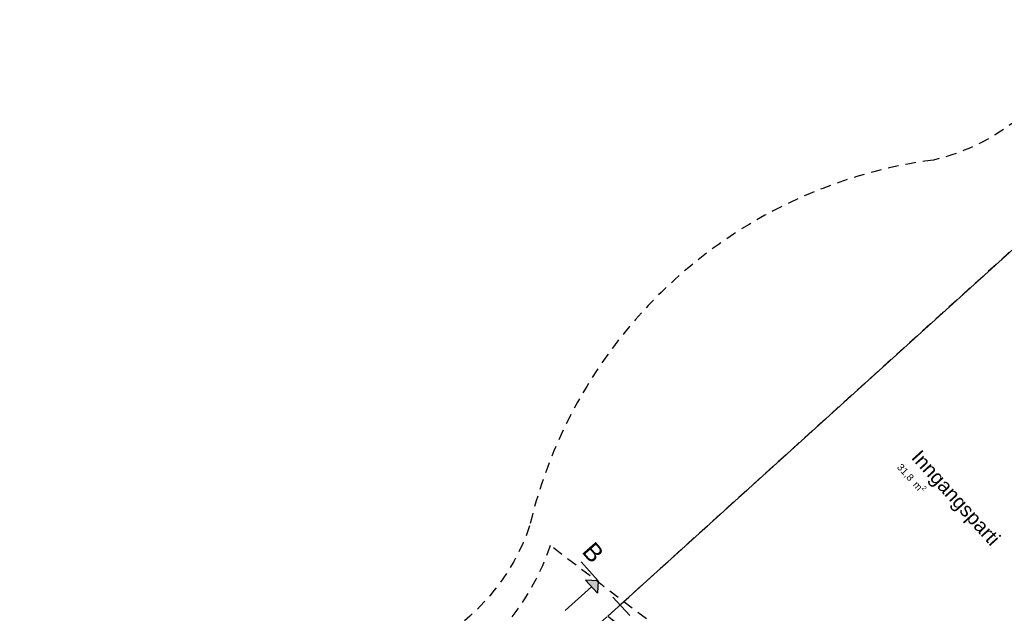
# Model space of a CAD drawing. Header units: millimetres. Extents: x 15275 to 121491, y 18097 to 137945.
# Tile 33 of 57: x 61853 to 75747, y 99247 to 107631. Entities that reach past the tile are written whole.
import ezdxf
from ezdxf.enums import TextEntityAlignment as Align

# ---------------------------------------------------------------- set-up
doc = ezdxf.new("R2010")
doc.units = ezdxf.units.MM
doc.header["$LTSCALE"] = 0.5
doc.header["$MEASUREMENT"] = 0
for name, pattern in [('DASHED 01', [500, 300, -200]), ('PLINE', [0]), ('Prikk & stiplet', [1340.555525, 705.555534, -352.777767, 0, -282.222223])]:
    doc.linetypes.add(name, pattern=pattern)
for name, color, linetype in [('20-- Bygning_ generelt', 7, 'Continuous'), ('838- Annen tekst', 7, 'Continuous'), ('862- M___Nettoareal', 7, 'Continuous'), ('862- M___Nettoareal(Polylinje)', 7, 'Continuous'), ('862- M___Nettoareal(Tekst)', 7, 'Continuous'), ('862- M___P- og S-ROM', 7, 'Continuous'), ('862- M___P- og S-ROM(Polylinje)', 7, 'Continuous'), ('862- M___P- og S-ROM(Tekst)', 7, 'Continuous')]:
    doc.layers.add(name, color=color, linetype=linetype)
doc.styles.add('GENERATED_STYLE_1', font='arial.ttf')

# ---------------------------------------------------------------- blocks, each defined once
blk = doc.blocks.new('Foaje_104_4', base_point=(78860, 93926))
at = {"layer": '862- M___Nettoareal(Polylinje)', "linetype": 'PLINE', "flags": 128}
blk.add_lwpolyline([(74684, 95031), (70888, 91592), (75417, 86593), (78256, 89194), (78431, 89001), (78431, 89001), (79331, 88008), (82581, 90953), (82373, 91183), (82765, 91539), (82973, 91309), (86152, 94189), (85249, 95185), (84117, 94160), (81180, 97399), (83983, 99937), (82238, 101864), (79435, 99327), (78365, 100504), (73825, 96392)], close=True, dxfattribs=at)
at = {"layer": '862- M___Nettoareal(Tekst)', "insert": (78496, 94058), "char_height": 100, "attachment_point": 1, "rotation": 312.1619, "style": 'GENERATED_STYLE_1'}
blk.add_mtext('\\A1;{\\pql;\\pt0,12050;\\fArial|b0|i0|c0|p0;\\W1.000000;111,5\\fArial|b0|i0|c0|p0;\\W1.000000;\\A1{\\H.66x;\\S^  ;}\\fArial|b0|i0|c0|p0;\\W1.000000; m\\fArial|b0|i0|c0|p0;\\W1.000000;\\A1{\\H.66x;\\S2^  ;}}', dxfattribs=at)
at = {"layer": '862- M___Nettoareal(Tekst)', "style": 'GENERATED_STYLE_1'}
for tag, height, p in [('ROOM_NUMBER', 100, (78863, 94368)), ('ROOM_NAME', 200, (78747, 94240)), ('DUMMY_861', 100, (79017, 94221)), ('DUMMY_863', 100, (78514, 94075)), ('DUMMY_862', 200, (79207, 93777))]:
    blk.add_attdef(tag, text='', height=height, rotation=312.1619, dxfattribs=at).set_placement(p, align=Align.TOP_LEFT)
blk = doc.blocks.new('Inngangsparti__31', base_point=(74956, 100845))
at = {"layer": '862- M___P- og S-ROM(Polylinje)', "linetype": 'PLINE', "flags": 128}
blk.add_lwpolyline([(70150, 99207), (73655, 96522), (78536, 100942), (76117, 104611)], close=True, dxfattribs=at)
at = {"layer": '862- M___P- og S-ROM(Tekst)', "insert": (74321, 101392), "char_height": 100, "attachment_point": 1, "rotation": 312.1619, "style": 'GENERATED_STYLE_1'}
blk.add_mtext('\\A1;{\\pql;\\pt0,12050;\\fArial|b0|i0|c0|p0;\\W1.000000;31,8\\fArial|b0|i0|c0|p0;\\W1.000000;\\A1{\\H.66x;\\S^  ;}\\fArial|b0|i0|c0|p0;\\W1.000000; m\\fArial|b0|i0|c0|p0;\\W1.000000;\\A1{\\H.66x;\\S2^  ;}}', dxfattribs=at)
at = {"layer": '862- M___P- og S-ROM(Tekst)', "style": 'GENERATED_STYLE_1'}
for tag, height, p in [('ROOM_NAME', 200, (74572, 101574)), ('DUMMY_862', 100, (74340, 101409)), ('DUMMY_861', 200, (75688, 100388))]:
    blk.add_attdef(tag, text='', height=height, rotation=312.1619, dxfattribs=at).set_placement(p, align=Align.TOP_LEFT)

msp = doc.modelspace()

# ---------------------------------------------------------------- hatches: boundary and pattern name
at = {"layer": '838- Annen tekst', "linetype": 'Continuous'}
msp.add_hatch(color=256, dxfattribs=at).paths.add_polyline_path([(70016, 99707), (69839, 99716), (70007, 99531)])

# ---------------------------------------------------------------- linework, layer by layer
at = {"layer": '20-- Bygning_ generelt', "linetype": 'DASHED 01', "flags": 128}
for points in [[(76939, 107631), (76910, 107548), (76877, 107464), (76841, 107380), (76802, 107296), (76760, 107213), (76715, 107129), (76666, 107047), (76615, 106965), (76560, 106884), (76502, 106805), (76442, 106726), (76378, 106649), (76312, 106574), (76243, 106501), (76171, 106430), (76098, 106361), (76022, 106295), (75944, 106231), (75864, 106170), (75783, 106111), (75700, 106056), (75616, 106003), (75531, 105953), (75445, 105907), (75358, 105863), (75271, 105823), (75183, 105786), (75096, 105752), (75008, 105722), (74921, 105695), (74834, 105670), (74748, 105649)], [(74748, 105649), (74628, 105632), (74508, 105613), (74387, 105592), (74267, 105568), (74146, 105542), (74025, 105513), (73905, 105483), (73784, 105450), (73664, 105414), (73544, 105377), (73424, 105337), (73305, 105294), (73186, 105249), (73067, 105202), (72949, 105153), (72832, 105101), (72715, 105046), (72600, 104990), (72485, 104930), (72370, 104869), (72257, 104805), (72145, 104739), (72034, 104671), (71925, 104601), (71816, 104528), (71709, 104453), (71603, 104376), (71498, 104297), (71395, 104215), (71294, 104132), (71194, 104047), (71096, 103960), (70999, 103870), (70905, 103779), (70812, 103686), (70721, 103592), (70632, 103496), (70545, 103398), (70459, 103298), (70376, 103197), (70295, 103095), (70216, 102991), (70140, 102885), (70065, 102779), (69992, 102671), (69922, 102562), (69854, 102452), (69788, 102341), (69725, 102229), (69664, 102117), (69605, 102003), (69548, 101889), (69494, 101774), (69442, 101658), (69392, 101542), (69345, 101425), (69300, 101308), (69257, 101191), (69217, 101073), (69179, 100955), (69143, 100837), (69109, 100719), (69078, 100601), (69049, 100483)], [(70150, 99207), (76079, 104583)], [(69049, 100483), (69020, 100399), (68987, 100314), (68951, 100230), (68912, 100146), (68870, 100062), (68824, 99978), (68776, 99895), (68724, 99813), (68669, 99732), (68611, 99652), (68550, 99573), (68487, 99496), (68420, 99421), (68351, 99347), (68280, 99276), (68206, 99207), (68130, 99140), (68052, 99076), (67973, 99015), (67891, 98956), (67808, 98900), (67724, 98847), (67639, 98798), (67553, 98751), (67466, 98708), (67379, 98668), (67292, 98631), (67204, 98597), (67117, 98567), (67029, 98540), (66943, 98516), (66856, 98495)], [(61853, 93336), (62877, 92206), (63240, 92536), (63038, 92759), (70150, 99207), (73620, 96549), (73802, 96787), (69340, 100205)], [(69340, 100205), (69306, 100109), (69269, 100013), (69228, 99916), (69183, 99819), (69134, 99723), (69082, 99627), (69027, 99532), (68967, 99438), (68904, 99344), (68838, 99253), (68768, 99163), (68695, 99074), (68619, 98988), (68540, 98904), (68458, 98822), (68374, 98743), (68286, 98666), (68197, 98593), (68106, 98522), (68012, 98455), (67917, 98391), (67821, 98331), (67723, 98274), (67625, 98221), (67525, 98171), (67425, 98125), (67325, 98083), (67225, 98044), (67124, 98009), (67024, 97978), (66925, 97951), (66826, 97927)]]:
    msp.add_lwpolyline(points, dxfattribs=at)
at = {"layer": '838- Annen tekst', "linetype": 'Prikk & stiplet'}
msp.add_line((70911, 98719), (69714, 100040), dxfattribs=at)
at = {"layer": '838- Annen tekst', "linetype": 'PLINE'}
for p, q in [((70007, 99531), (69839, 99716)), ((70016, 99707), (69839, 99716)), ((70016, 99707), (70007, 99531)), ((69551, 99286), (69923, 99623))]:
    msp.add_line(p, q, dxfattribs=at)

# ---------------------------------------------------------------- block references
at = {"layer": '862- M___Nettoareal', "linetype": 'Continuous'}
ref = msp.add_blockref('Foaje_104_4', (78860, 93926), dxfattribs=at)
ref.add_attrib('ROOM_NAME', 'Foaje', dxfattribs={"layer": '862- M___Nettoareal(Tekst)', "color": 7, "height": 200, "rotation": 312.1619, "style": 'GENERATED_STYLE_1'}).set_placement((78747, 94240), align=Align.TOP_LEFT)
ref.add_attrib('ROOM_NUMBER', '104', dxfattribs={"layer": '862- M___Nettoareal(Tekst)', "color": 7, "height": 100, "rotation": 312.1619, "style": 'GENERATED_STYLE_1'}).set_placement((78863, 94368), align=Align.TOP_LEFT)
at = {"layer": '862- M___P- og S-ROM', "linetype": 'Continuous'}
ref = msp.add_blockref('Inngangsparti__31', (74956, 100845), dxfattribs=at)
ref.add_attrib('ROOM_NAME', 'Inngangsparti', dxfattribs={"layer": '862- M___P- og S-ROM(Tekst)', "color": 7, "height": 200, "rotation": 312.1619, "style": 'GENERATED_STYLE_1'}).set_placement((74572, 101574), align=Align.TOP_LEFT)

# ---------------------------------------------------------------- texts
at = {"layer": '838- Annen tekst', "linetype": 'Continuous', "insert": (69963, 100277), "char_height": 250, "attachment_point": 1, "rotation": 311.1619, "style": 'GENERATED_STYLE_1'}
msp.add_mtext('\\A1;{\\pql;\\fArial|b0|i0|c0|p0;\\W1.000000;B}', dxfattribs=at)

doc.saveas('drawing.dxf')
